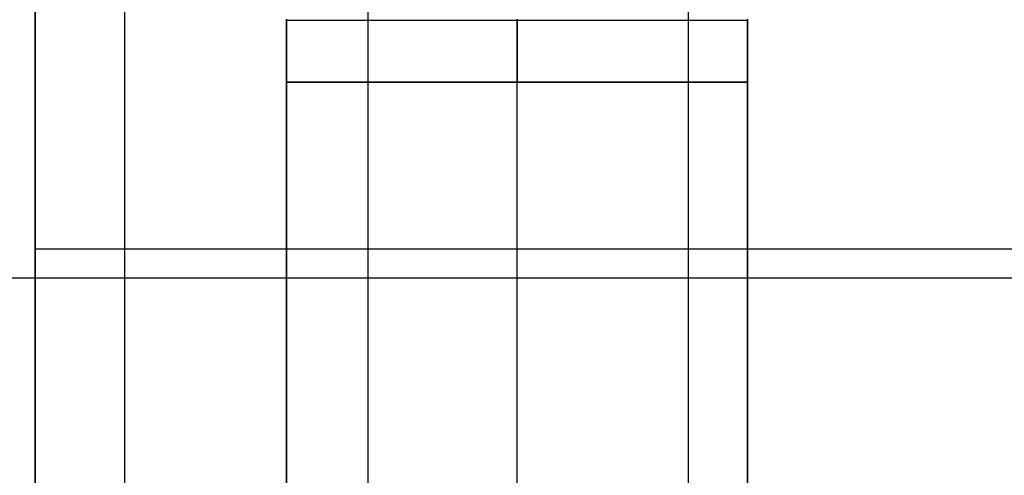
# Model space of a CAD drawing. Header units: millimetres. Extents: x -250 to 250, y -226 to 214.
# Tile 116 of 175: x 96.039 to 97.749, y -134.512 to -133.721. Entities that reach past the tile are written whole.
import ezdxf

# ---------------------------------------------------------------- set-up
doc = ezdxf.new("R2010")
doc.units = ezdxf.units.MM
doc.layers.add('Livello 01', color=7, linetype='Continuous')

# ---------------------------------------------------------------- blocks, each defined once
blk = doc.blocks.new('SPEAKONEUTRIKAUTO')
at = {"layer": 'Livello 01', "color": 9, "true_color": 0xc0c0c0}
blk.add_line((0, 11.8, -21.2), (0, 11.8), dxfattribs=at)
blk = doc.blocks.new('PWRCONNTFMTRUE1')
at = {"layer": 'Livello 01', "color": 9, "true_color": 0xc0c0c0}
for p, q in [((-2.8016, 12.9339, -17.8), (-2.8016, 12.9339, -22.8)), ((-1.3443, 12.4973, -17.6906), (-1.3443, 12.4973, -21.6906)), ((-1.2289, 12.4973, -21.6906), (-1.2289, 11.6973, -21.6906)), ((-16.4772, 12.0973, -18.2906), (-18.5033, 12.0973, -21.8)), ((10.6708, 12.0973, -21.6906), (-13.1285, 12.0973, -21.6906)), ((13.7885, 12.0973, -18.2906), (15.8146, 12.0973, -21.8)), ((-1.3443, 11.6973, -17.6906), (-1.3443, 11.6973, -21.6906))]:
    blk.add_line(p, q, dxfattribs=at)
for centre, radius in [((12.8, 1.6169, -21.35), 12.3169), ((12.8, 1.6169, -21.4), 11.3169)]:
    blk.add_arc(centre, radius, 360, 90, dxfattribs=at)
at = {"layer": 'Livello 01', "color": 9, "true_color": 0xc0c0c0, "extrusion": (0, -1, 0)}
for centre, radius, start, end in [((-13.1285, -22.8906, -12.4973), 1.2, 90, 114.6532), ((10.6708, -22.4906, -12.4973), 0.8, 60, 90), ((10.6708, -22.4906, -12.4973), 0.8, 59.6862, 60), ((-13.1285, -22.8906, -11.6973), 1.2, 90, 114.6532)]:
    blk.add_arc(centre, radius, start, end, dxfattribs=at)
at = {"layer": 'Livello 01', "color": 9, "true_color": 0xc0c0c0, "extrusion": (0, 1, 0)}
for centre, radius, start, end in [((13.1285, -22.8906, 12.0973), 1.2, 65.3468, 90), ((-10.6708, -22.4906, 12.0973), 0.8, 90, 120), ((-10.6708, -22.4906, 12.0973), 0.8, 120, 120.3138), ((-10.6708, -22.4906, 11.6973), 0.8, 90, 120), ((-10.6708, -22.4906, 11.6973), 0.8, 120, 120.3138)]:
    blk.add_arc(centre, radius, start, end, dxfattribs=at)
at = {"layer": 'Livello 01', "color": 9, "true_color": 0xc0c0c0}
for points in [[(-18.4032, 12.9339, -17.8), (-18.4032, 12.9339, -22.8)], [(12.8, 12.9339, -22.8), (12.8, 12.9339, -17.8)], [(-20.216, 12.7789, -22.9), (-20.216, 12.7789, -17.6)], [(-16.4772, 12.4973, -18.2906), (-18.5033, 12.4973, -21.8)], [(-13.1285, 11.6973, -21.6906), (-13.1285, 12.4973, -21.6906)], [(-13.1285, 12.4973, -21.6906), (10.6708, 12.4973, -21.6906)], [(10.6708, 12.4973, -21.6906), (10.6708, 11.6973, -21.6906)], [(11.0708, 12.4973, -21.7978), (11.0708, 11.6973, -21.7978)], [(15.8146, 12.4973, -21.8), (13.7885, 12.4973, -18.2906)], [(-19.3096, 12.3564, -22.8), (-19.3096, 12.3564, -17.8)], [(-18.5033, 11.6973, -21.8), (-16.4772, 11.6973, -18.2906)], [(10.6708, 11.6973, -21.6906), (-13.1285, 11.6973, -21.6906)], [(13.7885, 11.6973, -18.2906), (15.8146, 11.6973, -21.8)]]:
    blk.add_open_spline(points, degree=1, dxfattribs=at)

msp = doc.modelspace()

# ---------------------------------------------------------------- block references
at = {"layer": 'Livello 01', "extrusion": (1.1019e-15, -1, 1.93232e-16), "rotation": 90.00000000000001}
msp.add_blockref('PWRCONNTFMTRUE1', (109, 236.6696, 155.5196), dxfattribs=at)
at = {"layer": 'Livello 01', "extrusion": (4.996e-16, -1, -3.32574e-17)}
for p, rotation in [((109, 162.4696, 153.0196), 90.00000000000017), ((109, 190.4696, 153.0196), 90.00000000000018)]:
    msp.add_blockref('SPEAKONEUTRIKAUTO', p, dxfattribs=dict(at, rotation=rotation))

doc.saveas('drawing.dxf')
